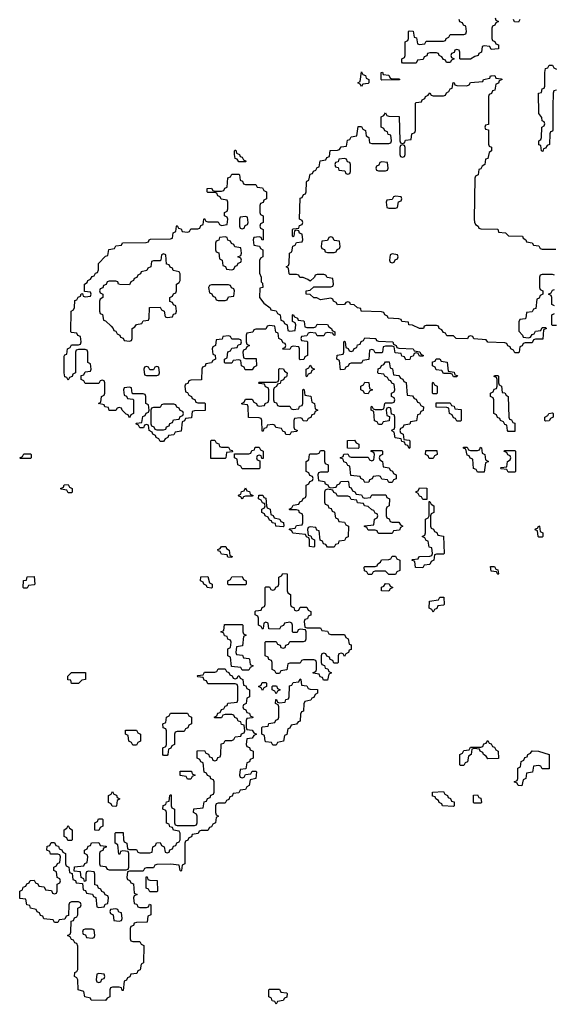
# Model space of a CAD drawing. Header units: inches. Extents: x 2777885 to 2884230, y 684484 to 829189.
# Tile 180 of 239: x 2845486 to 2848621, y 801706 to 807480. Entities that reach past the tile are written whole.
import ezdxf

# ---------------------------------------------------------------- set-up
doc = ezdxf.new("R2010")
doc.units = ezdxf.units.IN
doc.header["$MEASUREMENT"] = 0
doc.layers.add('C8840', color=7, linetype='Continuous')

msp = doc.modelspace()

# ---------------------------------------------------------------- linework, layer by layer
at = {"layer": 'C8840', "color": 6}
for points in [[(2848274, 807490), (2848278, 807478), (2848294, 807470), (2848278, 807462), (2848272.7, 807447.3), (2848258, 807442), (2848254, 807430), (2848254, 807370), (2848258, 807358), (2848272.7, 807352.7), (2848278, 807338), (2848292.7, 807332.7), (2848294, 807310), (2848250, 807306), (2848242, 807322), (2848210, 807326), (2848198, 807322), (2848194, 807290), (2848178, 807282), (2848174, 807270), (2848155.3, 807264.7), (2848130, 807249.3), (2848070, 807248), (2848066, 807250), (2848066, 807290), (2848062, 807302), (2848050, 807306), (2848038, 807302), (2848032.7, 807287.3), (2848018, 807282), (2848014, 807270), (2848018, 807258), (2848034, 807250), (2848018, 807242), (2848010, 807228), (2847988, 807228), (2847982, 807242), (2847970, 807246), (2847962, 807262), (2847946, 807270), (2847942, 807282), (2847930, 807286), (2847890, 807286), (2847878, 807282), (2847872.7, 807267.3), (2847858, 807262), (2847852.7, 807247.3), (2847818, 807242), (2847810, 807226), (2847730, 807226), (2847726, 807230), (2847726, 807250), (2847742, 807258), (2847746, 807270), (2847746, 807350), (2847762, 807358), (2847766, 807370), (2847766, 807410), (2847770, 807414), (2847792.7, 807412.7), (2847798, 807378), (2847812.7, 807372.7), (2847818, 807338), (2847830, 807334), (2847862, 807338), (2847870, 807354), (2847970, 807354), (2847982, 807358), (2847986, 807370), (2848002, 807378), (2848010, 807394), (2848090, 807394), (2848102, 807398), (2848106, 807410), (2848102, 807442), (2848087.3, 807447.3), (2848082, 807462), (2848067.3, 807467.3), (2848062, 807482)], [(2848418, 807482), (2848410, 807466), (2848387.3, 807467.3), (2848382, 807482)], [(2848632.7, 807067.3), (2848618, 807062), (2848614, 807050), (2848612, 806970), (2848612.7, 806832.7), (2848610, 806826), (2848598, 806822), (2848594, 806810), (2848591.6, 806748.4), (2848578, 806742), (2848570, 806726), (2848558, 806722), (2848552.7, 806707.3), (2848546, 806710), (2848542, 806742), (2848530, 806746), (2848529.1, 806749.1), (2848529, 806770), (2848542, 806778), (2848546, 806790), (2848548, 806850), (2848562, 806858), (2848566, 806870), (2848562, 806882), (2848550, 806886), (2848547.3, 806907.3), (2848529.1, 806929.1), (2848528.7, 807050), (2848546, 807054), (2848550, 807074), (2848562, 807078), (2848566, 807090), (2848566, 807170), (2848570, 807194), (2848582, 807198), (2848590, 807214), (2848610, 807214), (2848618, 807198), (2848634, 807190)], [(2848622, 805982), (2848610, 805986), (2848550, 805986), (2848538, 805982), (2848534, 805970), (2848534, 805910), (2848538, 805898), (2848554, 805890), (2848554, 805870), (2848538, 805862), (2848532.7, 805847.3), (2848518, 805842), (2848512.7, 805787.3), (2848498, 805782), (2848490, 805766), (2848458, 805762), (2848454, 805730), (2848450, 805726), (2848418, 805722), (2848412.7, 805707.3), (2848412.7, 805652.7), (2848434, 805630), (2848438, 805618), (2848470, 805614), (2848482, 805618), (2848490, 805634), (2848502, 805638), (2848510, 805654), (2848542, 805658), (2848550, 805674), (2848570, 805674), (2848574, 805670), (2848558, 805662), (2848552.7, 805607.3), (2848510, 805606), (2848498, 805602), (2848490, 805586), (2848450, 805586), (2848438, 805582), (2848432, 805568), (2848418, 805562), (2848414, 805530), (2848410, 805526), (2848390, 805526), (2848382, 805542), (2848366, 805550), (2848362, 805562), (2848347.3, 805567.3), (2848342, 805582), (2848330, 805586), (2848230, 805588), (2848222, 805602), (2848148.9, 805608.9), (2848142, 805622), (2848130, 805626), (2848118, 805622), (2848111.1, 805608.9), (2848046, 805610), (2848030, 805626), (2847990, 805626), (2847982, 805642), (2847970, 805646), (2847962, 805662), (2847946, 805670), (2847942, 805682), (2847930, 805686), (2847870, 805686), (2847858, 805682), (2847854, 805670), (2847830, 805669), (2847789.1, 805689.1), (2847768, 805690), (2847766, 805706), (2847726, 805710), (2847722, 805722), (2847710, 805726), (2847646, 805730), (2847642, 805742), (2847626, 805750), (2847622, 805762), (2847607.3, 805767.3), (2847488, 805770), (2847486, 805786), (2847466, 805790), (2847447.3, 805807.3), (2847426, 805810), (2847422, 805822), (2847410, 805826), (2847398, 805822), (2847391.1, 805808.9), (2847350, 805808), (2847342, 805822), (2847326, 805830), (2847322, 805842), (2847310, 805846), (2847250, 805838), (2847228.9, 805848.9), (2847210, 805849.2), (2847190, 805868), (2847166, 805870), (2847166, 805890), (2847190, 805894), (2847210, 805914), (2847310, 805914), (2847322, 805918), (2847326, 805930), (2847322, 805962), (2847288.4, 805968.4), (2847282, 805982), (2847270, 805986), (2847230, 805986), (2847218, 805982), (2847214, 805970), (2847190, 805946), (2847176.4, 805956.4), (2847147.3, 805967.3), (2847128.4, 805968.4), (2847122, 805982), (2847110, 805986), (2847070, 805986), (2847066, 805990), (2847062, 806022), (2847048, 806030), (2847062, 806038), (2847066, 806050), (2847068.7, 806110), (2847082, 806118), (2847088.4, 806151.6), (2847102, 806158), (2847110, 806174), (2847142, 806178), (2847146, 806190), (2847142, 806222), (2847127.3, 806227.3), (2847122, 806242), (2847110, 806246), (2847098, 806242), (2847094, 806210), (2847090, 806206), (2847086, 806210), (2847086, 806250), (2847090, 806254), (2847122, 806258), (2847127.3, 806272.7), (2847142, 806278), (2847146, 806290), (2847142, 806302), (2847126, 806310), (2847130, 806434), (2847142, 806438), (2847150, 806454), (2847162, 806458), (2847166, 806470), (2847167.3, 806527.3), (2847170, 806534), (2847182, 806538), (2847190, 806574), (2847202, 806578), (2847208, 806592), (2847222, 806598), (2847230, 806614), (2847242, 806618), (2847247.3, 806652.7), (2847282, 806658), (2847287.3, 806672.7), (2847302, 806678), (2847307.3, 806712.7), (2847350, 806714), (2847362, 806718), (2847370, 806734), (2847402, 806738), (2847407.3, 806772.7), (2847422, 806778), (2847430, 806794), (2847462, 806798), (2847470, 806854), (2847490, 806854), (2847498, 806838), (2847514, 806830), (2847518, 806798), (2847534, 806790), (2847538, 806758), (2847550, 806754), (2847650, 806754), (2847662, 806758), (2847666, 806770), (2847662, 806802), (2847647.3, 806807.3), (2847642, 806822), (2847627.3, 806827.3), (2847622, 806842), (2847606, 806850), (2847606, 806910), (2847622, 806918), (2847630, 806934), (2847638, 806918), (2847650, 806914), (2847711.6, 806911.6), (2847714, 806770), (2847718, 806758), (2847730, 806754), (2847742, 806758), (2847747.3, 806772.7), (2847782, 806778), (2847786, 806810), (2847802, 806818), (2847806, 806830), (2847806, 806990), (2847810, 806994), (2847842, 806998), (2847846, 807010), (2847862, 807018), (2847866, 807030), (2847882, 807038), (2847890, 807051.3), (2847898, 807038), (2847910, 807034), (2847970, 807034), (2847982, 807038), (2847988, 807052), (2848002, 807058), (2848010, 807074), (2848022, 807078), (2848028.4, 807111.6), (2848034, 807110), (2848038, 807098), (2848050, 807094), (2848107.3, 807092.7), (2848122, 807098), (2848130, 807111.3), (2848202, 807118), (2848206, 807130), (2848242, 807138), (2848246, 807150), (2848251.6, 807151.6), (2848272, 807152), (2848278, 807138), (2848310, 807134), (2848314, 807130), (2848298, 807122), (2848292.7, 807107.3), (2848278, 807102), (2848272.7, 807067.3), (2848258, 807062), (2848252.7, 807047.3), (2848238, 807042), (2848234, 807030), (2848234, 806866), (2848218, 806862), (2848214, 806850), (2848218, 806838), (2848234, 806834), (2848234, 806750), (2848238, 806738), (2848251.6, 806731.6), (2848252, 806710), (2848238, 806702), (2848230, 806666), (2848218, 806662), (2848214, 806630), (2848198, 806622), (2848190, 806606), (2848178, 806602), (2848174, 806570), (2848158, 806562), (2848154, 806550), (2848151.3, 806310), (2848152, 806292), (2848158, 806278), (2848174, 806270), (2848178, 806258), (2848190, 806254), (2848290, 806251), (2848294, 806234), (2848334, 806230), (2848352.7, 806212.7), (2848434, 806210), (2848438, 806198), (2848454, 806190), (2848458, 806178), (2848490, 806172), (2848498, 806158), (2848530, 806154), (2848538, 806138), (2848550, 806134), (2848630, 806134)], [(2848622, 805802), (2848606, 805810), (2848606, 805850), (2848602, 805862), (2848586, 805870), (2848602, 805878), (2848610, 805894), (2848622, 805898)], [(2848632.7, 805687.3), (2848610, 805686), (2848606, 805690), (2848606, 805750), (2848622, 805758)]]:
    msp.add_lwpolyline(points, dxfattribs=at)
for points in [[(2847490, 807088), (2847482, 807102), (2847468, 807110), (2847482, 807118), (2847490, 807174), (2847498, 807158), (2847512.7, 807152.7), (2847518, 807138), (2847534, 807130), (2847534, 807110), (2847530, 807106), (2847498, 807102)], [(2847670, 807134), (2847710, 807134), (2847714, 807130), (2847710, 807128), (2847610, 807126), (2847606, 807130), (2847606, 807170), (2847612.7, 807172.7), (2847618, 807158), (2847650, 807154), (2847658, 807138)], [(2847730, 806746), (2847718, 806742), (2847714, 806730), (2847714, 806690), (2847718, 806678), (2847730, 806674), (2847742, 806678), (2847746, 806690), (2847746, 806730), (2847742, 806742)], [(2846770, 806646), (2846762, 806662), (2846750, 806666), (2846746, 806690), (2846746, 806710), (2846750, 806714), (2846754, 806714), (2846758, 806698), (2846774, 806690), (2846778, 806678), (2846790, 806674), (2846798, 806658), (2846814, 806650), (2846810, 806646)], [(2847390, 806666), (2847358, 806662), (2847352.7, 806647.3), (2847338, 806642), (2847334, 806630), (2847338, 806618), (2847352.7, 806612.7), (2847358, 806598), (2847392.7, 806592.7), (2847398, 806578), (2847410, 806574), (2847422, 806578), (2847426, 806590), (2847426, 806630), (2847422, 806642), (2847407.3, 806647.3), (2847402, 806662)], [(2847610, 806646), (2847598, 806642), (2847592.7, 806627.3), (2847578, 806622), (2847574, 806610), (2847578, 806598), (2847590, 806594), (2847630, 806594), (2847642, 806598), (2847646, 806610), (2847642, 806642)], [(2846810, 806514), (2846870, 806514), (2846878, 806498), (2846910, 806494), (2846918, 806478), (2846934, 806470), (2846934, 806430), (2846918, 806422), (2846912.7, 806407.3), (2846898, 806402), (2846894, 806390), (2846894, 806350), (2846898, 806338), (2846914, 806330), (2846914, 806290), (2846898, 806282), (2846894, 806270), (2846898, 806258), (2846914, 806250), (2846914, 806190), (2846907.3, 806187.3), (2846902, 806202), (2846890, 806206), (2846858, 806202), (2846854, 806190), (2846858, 806158), (2846892.7, 806152.7), (2846898, 806138), (2846911.3, 806130), (2846911, 806090), (2846898, 806082), (2846892.7, 806067.3), (2846891.3, 806030), (2846892.7, 805992.7), (2846902, 805970), (2846902, 805942), (2846910, 805934), (2846911, 805910), (2846894, 805906), (2846892, 805850), (2846918, 805818), (2846954, 805790), (2846958, 805778), (2846990, 805772), (2846998, 805758), (2847014, 805750), (2847018, 805718), (2847032.7, 805712.7), (2847038, 805698), (2847054, 805690), (2847058, 805658), (2847070, 805654), (2847102, 805658), (2847106, 805690), (2847102, 805702), (2847086, 805710), (2847086, 805750), (2847090, 805751.3), (2847098, 805738), (2847114, 805730), (2847118, 805718), (2847150, 805714), (2847154, 805710), (2847158, 805678), (2847170, 805674), (2847210, 805674), (2847222, 805678), (2847230, 805694), (2847290, 805692), (2847298, 805678), (2847314, 805670), (2847318, 805658), (2847334, 805650), (2847334, 805630), (2847327.3, 805627.3), (2847322, 805642), (2847290, 805646), (2847278, 805642), (2847270, 805626), (2847230, 805626), (2847222, 805642), (2847190, 805646), (2847178, 805642), (2847170, 805626), (2847138, 805622), (2847134, 805610), (2847138, 805598), (2847170, 805594), (2847174, 805590), (2847174, 805510), (2847158, 805502), (2847152.7, 805487.3), (2847130, 805486), (2847126, 805490), (2847126, 805550), (2847122, 805562), (2847090, 805566), (2847078, 805562), (2847070, 805546), (2847028, 805548), (2847030, 805554), (2847042, 805558), (2847046, 805570), (2847042, 805582), (2847030, 805586), (2847022, 805602), (2847006, 805610), (2847002, 805642), (2846987.3, 805647.3), (2846982, 805682), (2846950, 805686), (2846938, 805682), (2846930, 805666), (2846870, 805666), (2846858, 805662), (2846852.7, 805647.3), (2846818, 805642), (2846814, 805630), (2846814, 805590), (2846818, 805578), (2846834, 805570), (2846818, 805562), (2846812.7, 805547.3), (2846798, 805542), (2846794, 805530), (2846798, 805498), (2846810, 805494), (2846872.7, 805492.7), (2846874, 805450), (2846858, 805442), (2846850, 805426), (2846807.3, 805427.3), (2846802, 805442), (2846786, 805450), (2846782, 805482), (2846770, 805486), (2846738, 805482), (2846730, 805466), (2846690, 805466), (2846686, 805470), (2846686, 805490), (2846702, 805498), (2846707.3, 805532.7), (2846722, 805538), (2846730, 805554), (2846762, 805558), (2846767.3, 805572.7), (2846782, 805578), (2846786, 805590), (2846782, 805602), (2846770, 805606), (2846730, 805606), (2846722, 805622), (2846710, 805626), (2846678, 805622), (2846672.7, 805607.3), (2846638, 805602), (2846634, 805570), (2846618, 805562), (2846614, 805550), (2846618, 805518), (2846632.7, 805512.7), (2846634, 805490), (2846618, 805482), (2846611.6, 805468.4), (2846578, 805462), (2846572.7, 805447.3), (2846558, 805442), (2846554, 805430), (2846552.7, 805367.3), (2846490, 805366), (2846478, 805362), (2846472.7, 805347.3), (2846458, 805342), (2846454, 805330), (2846458, 805298), (2846470, 805294), (2846478, 805278), (2846494, 805270), (2846498, 805258), (2846512, 805252), (2846518, 805238), (2846530, 805234), (2846570, 805234), (2846574, 805230), (2846572.7, 805187.3), (2846510, 805186), (2846498, 805182), (2846494, 805146), (2846458, 805142), (2846452.7, 805127.3), (2846438, 805122), (2846432.7, 805067.3), (2846398, 805062), (2846390, 805046), (2846358, 805042), (2846354, 805030), (2846338, 805022), (2846330, 805006), (2846310, 805006), (2846302, 805022), (2846286, 805030), (2846282, 805042), (2846266, 805050), (2846262, 805062), (2846246, 805070), (2846242, 805102), (2846230, 805106), (2846218, 805102), (2846212.7, 805087.3), (2846190, 805086), (2846182, 805102), (2846166, 805110), (2846170, 805114), (2846202, 805118), (2846207.3, 805152.7), (2846222, 805158), (2846227.3, 805172.7), (2846242, 805178), (2846246, 805190), (2846242, 805222), (2846226, 805230), (2846226, 805270), (2846222, 805282), (2846210, 805286), (2846150, 805286), (2846146, 805290), (2846142, 805322), (2846130, 805326), (2846098, 805322), (2846094, 805310), (2846098, 805278), (2846112.7, 805272.7), (2846118, 805258), (2846150, 805254), (2846154, 805250), (2846154, 805170), (2846138, 805162), (2846130, 805146), (2846122, 805162), (2846110, 805166), (2846086, 805190), (2846082, 805202), (2846070, 805206), (2846058, 805202), (2846050, 805188), (2846010, 805188.7), (2846006, 805206), (2845986, 805210), (2845982, 805222), (2845948, 805230), (2845962, 805238), (2845966, 805270), (2845982, 805278), (2845986, 805290), (2845986, 805350), (2845982, 805362), (2845970, 805366), (2845958, 805362), (2845950, 805346), (2845870, 805346), (2845862, 805362), (2845846, 805370), (2845847.3, 805392.7), (2845862, 805398), (2845870, 805414), (2845902, 805418), (2845906, 805430), (2845902, 805462), (2845886, 805470), (2845886, 805530), (2845882, 805542), (2845870, 805546), (2845830, 805546), (2845818, 805542), (2845814, 805530), (2845814, 805410), (2845798, 805402), (2845792.7, 805387.3), (2845778, 805382), (2845770, 805366), (2845762, 805382), (2845750, 805386), (2845746, 805410), (2845747.3, 805507.3), (2845750, 805514), (2845762, 805518), (2845766, 805550), (2845782, 805558), (2845790, 805574), (2845830, 805574), (2845842, 805578), (2845846, 805590), (2845842, 805622), (2845827.3, 805627.3), (2845822, 805642), (2845790, 805646), (2845786, 805650), (2845788, 805770), (2845802, 805778), (2845807.3, 805792.7), (2845810, 805834), (2845822, 805838), (2845828, 805852), (2845842, 805858), (2845847.3, 805872.7), (2845854, 805874), (2845858, 805858), (2845870, 805854), (2845902, 805858), (2845906, 805870), (2845902, 805882), (2845866, 805886), (2845866, 805930), (2845882, 805938), (2845886, 805950), (2845902, 805958), (2845910, 805974), (2845922, 805978), (2845930, 805994), (2845942, 805998), (2845947.3, 806012.7), (2845948.7, 806050), (2845990, 806094), (2846002, 806098), (2846008.4, 806131.6), (2846042, 806138), (2846050, 806154), (2846082, 806158), (2846088.9, 806171.1), (2846227.3, 806172.7), (2846242, 806178), (2846246, 806190), (2846252.7, 806192.7), (2846370, 806194), (2846382, 806198), (2846386, 806230), (2846402, 806238), (2846406, 806270), (2846410, 806274), (2846418, 806258), (2846432.7, 806252.7), (2846438, 806238), (2846470, 806234), (2846482, 806238), (2846490, 806254), (2846530, 806254), (2846542, 806258), (2846547.3, 806272.7), (2846562, 806278), (2846566, 806310), (2846570, 806314), (2846578, 806298), (2846590, 806294), (2846650, 806294), (2846658, 806278), (2846670, 806274), (2846702, 806278), (2846706, 806310), (2846702, 806322), (2846686, 806330), (2846686, 806350), (2846702, 806358), (2846706, 806370), (2846706, 806410), (2846702, 806422), (2846667.3, 806427.3), (2846662, 806442), (2846647.3, 806447.3), (2846642, 806462), (2846630, 806466), (2846590, 806466), (2846586, 806470), (2846586, 806490), (2846611.6, 806491.6), (2846618, 806478), (2846630, 806474), (2846670, 806474), (2846682, 806478), (2846688, 806492), (2846702, 806498), (2846707.3, 806552.7), (2846722, 806558), (2846730, 806574), (2846770, 806574), (2846774, 806570), (2846778, 806538), (2846792.7, 806532.7), (2846798, 806518)], [(2847690, 806446), (2847678, 806442), (2847670, 806426), (2847638, 806422), (2847634, 806410), (2847638, 806378), (2847650, 806374), (2847690, 806374), (2847702, 806378), (2847707.3, 806412.7), (2847722, 806418), (2847726, 806430), (2847722, 806442)], [(2846810, 806326), (2846778, 806322), (2846774, 806310), (2846774, 806270), (2846778, 806258), (2846790, 806254), (2846802, 806258), (2846807.3, 806272.7), (2846822, 806278), (2846826, 806290), (2846822, 806322)], [(2846690, 806206), (2846658, 806202), (2846652.7, 806187.3), (2846638, 806182), (2846634, 806170), (2846634, 806130), (2846638, 806118), (2846652.7, 806112.7), (2846658, 806078), (2846674, 806070), (2846678, 806038), (2846692, 806032), (2846698, 806018), (2846730, 806014), (2846742, 806018), (2846750, 806034), (2846762, 806038), (2846767.3, 806052.7), (2846782, 806058), (2846786, 806070), (2846782, 806082), (2846766, 806090), (2846782, 806098), (2846786, 806110), (2846782, 806142), (2846747.3, 806147.3), (2846742, 806162), (2846727.3, 806167.3), (2846722, 806182), (2846707.3, 806187.3), (2846702, 806202)], [(2847310, 806206), (2847298, 806202), (2847290, 806186), (2847258, 806182), (2847254, 806150), (2847258, 806138), (2847272.7, 806132.7), (2847278, 806118), (2847290, 806114), (2847330, 806114), (2847342, 806118), (2847347.3, 806132.7), (2847362, 806138), (2847366, 806150), (2847362, 806182), (2847330, 806186), (2847322, 806202)], [(2846330, 806106), (2846318, 806102), (2846314, 806070), (2846310, 806066), (2846270, 806066), (2846258, 806062), (2846254, 806030), (2846238, 806022), (2846231.6, 806008.4), (2846198, 806002), (2846194, 805990), (2846178, 805982), (2846172.7, 805967.3), (2846158, 805962), (2846154, 805950), (2846138, 805942), (2846130, 805926), (2846072.7, 805927.3), (2846066, 805930), (2846062, 805942), (2846050, 805946), (2846010, 805946), (2845998, 805942), (2845992.7, 805927.3), (2845978, 805922), (2845972.7, 805907.3), (2845958, 805902), (2845954, 805890), (2845958, 805878), (2845974, 805870), (2845974, 805850), (2845958, 805842), (2845954, 805830), (2845954, 805770), (2845958, 805758), (2845971.6, 805751.6), (2845978, 805718), (2845990, 805714), (2846022, 805682), (2846034, 805670), (2846038, 805658), (2846050, 805654), (2846058, 805638), (2846074, 805630), (2846078, 805618), (2846092.7, 805612.7), (2846098, 805598), (2846130, 805594), (2846142, 805598), (2846146, 805610), (2846146, 805670), (2846162, 805678), (2846170, 805692), (2846202, 805698), (2846210, 805714), (2846242, 805718), (2846246, 805730), (2846247.3, 805792.7), (2846310, 805794), (2846318, 805778), (2846334, 805770), (2846338, 805738), (2846350, 805734), (2846382, 805738), (2846387.3, 805752.7), (2846402, 805758), (2846406, 805770), (2846402, 805802), (2846387.3, 805807.3), (2846382, 805822), (2846367.3, 805827.3), (2846366, 805850), (2846382, 805858), (2846387.3, 805872.7), (2846402, 805878), (2846406, 805890), (2846406, 805930), (2846422, 805938), (2846426, 805950), (2846426, 805990), (2846422, 806002), (2846386, 806010), (2846382, 806022), (2846368, 806028), (2846362, 806042), (2846347.3, 806047.3), (2846342, 806102)], [(2847670, 806106), (2847658, 806102), (2847654, 806070), (2847658, 806058), (2847670, 806054), (2847682, 806058), (2847687.3, 806072.7), (2847702, 806078), (2847706, 806090), (2847702, 806102)], [(2846710, 805926), (2846610, 805926), (2846598, 805922), (2846594, 805910), (2846598, 805878), (2846612.7, 805872.7), (2846618, 805858), (2846632.7, 805852.7), (2846638, 805838), (2846650, 805834), (2846690, 805834), (2846702, 805838), (2846710, 805854), (2846742, 805858), (2846746, 805890), (2846742, 805902), (2846727.3, 805907.3), (2846722, 805922)], [(2847830, 805506), (2847822, 805522), (2847810, 805526), (2847798, 805522), (2847792.7, 805507.3), (2847778, 805502), (2847772.7, 805487.3), (2847750, 805486), (2847742, 805502), (2847727.3, 805507.3), (2847722, 805522), (2847687.3, 805527.3), (2847682, 805562), (2847670, 805566), (2847630, 805566), (2847618, 805562), (2847614, 805530), (2847610, 805526), (2847570, 805526), (2847562, 805542), (2847550, 805546), (2847538, 805542), (2847532.7, 805487.3), (2847498, 805482), (2847490, 805466), (2847430, 805466), (2847418, 805462), (2847412.7, 805447.3), (2847398, 805442), (2847390, 805428), (2847367.3, 805427.3), (2847362, 805482), (2847346, 805490), (2847347.3, 805512.7), (2847382, 805518), (2847386, 805530), (2847386, 805590), (2847390, 805594), (2847394, 805590), (2847398, 805558), (2847412.7, 805552.7), (2847418, 805538), (2847430, 805534), (2847442, 805538), (2847447.3, 805552.7), (2847462, 805558), (2847467.3, 805572.7), (2847482, 805578), (2847487.3, 805592.7), (2847502, 805598), (2847510, 805614), (2847568.9, 805611.1), (2847574, 805610), (2847578, 805598), (2847590, 805594), (2847674, 805590), (2847678, 805578), (2847694, 805570), (2847698, 805558), (2847710, 805554), (2847794, 805550), (2847798, 805538), (2847831.6, 805531.6), (2847838, 805518), (2847854, 805510), (2847850, 805506)], [(2847770, 804966), (2847762, 804982), (2847747.3, 804987.3), (2847742, 805002), (2847727.3, 805007.3), (2847722, 805022), (2847687.3, 805027.3), (2847682, 805062), (2847668.4, 805068.4), (2847670, 805074), (2847682, 805078), (2847686, 805090), (2847686, 805150), (2847682, 805162), (2847666, 805166), (2847662, 805202), (2847650, 805206), (2847638, 805202), (2847634, 805190), (2847638, 805158), (2847654, 805154), (2847652.7, 805127.3), (2847618, 805122), (2847610, 805106), (2847590, 805106), (2847582, 805122), (2847567.3, 805127.3), (2847562, 805182), (2847546, 805190), (2847546, 805210), (2847550, 805214), (2847558, 805198), (2847570, 805194), (2847610, 805194), (2847622, 805198), (2847626, 805230), (2847630, 805234), (2847670, 805234), (2847682, 805238), (2847686, 805250), (2847682, 805262), (2847666, 805270), (2847666, 805290), (2847682, 805298), (2847686, 805310), (2847682, 805342), (2847668, 805348), (2847662, 805362), (2847650, 805366), (2847642, 805382), (2847626, 805390), (2847622, 805402), (2847590, 805406), (2847586, 805410), (2847587.3, 805432.7), (2847602, 805438), (2847607.3, 805452.7), (2847622, 805458), (2847630, 805474), (2847652.7, 805472.7), (2847658, 805438), (2847671.6, 805431.6), (2847678, 805398), (2847710, 805394), (2847718, 805378), (2847732.7, 805372.7), (2847738, 805358), (2847751.6, 805351.6), (2847758, 805278), (2847790, 805274), (2847798, 805258), (2847810, 805254), (2847818, 805238), (2847830, 805234), (2847838, 805218), (2847854, 805210), (2847852.7, 805187.3), (2847838, 805182), (2847832.7, 805167.3), (2847818, 805162), (2847812.7, 805127.3), (2847778, 805122), (2847772.7, 805107.3), (2847738, 805102), (2847732, 805088), (2847718, 805082), (2847714, 805070), (2847718, 805058), (2847734, 805050), (2847738, 805018), (2847770, 805014), (2847774, 805010), (2847774, 804970)], [(2848030, 805386), (2848022, 805402), (2848010, 805406), (2847970, 805406), (2847962, 805422), (2847927.3, 805427.3), (2847922, 805442), (2847906, 805450), (2847907.3, 805472.7), (2847922, 805478), (2847928.4, 805491.6), (2847950, 805492), (2847958, 805478), (2847991.6, 805471.6), (2847998, 805418), (2848032.7, 805412.7), (2848038, 805398), (2848052.7, 805392.7), (2848050, 805386)], [(2846290, 805446), (2846278, 805442), (2846270, 805426), (2846250, 805426), (2846242, 805442), (2846230, 805446), (2846218, 805442), (2846214, 805430), (2846218, 805398), (2846230, 805394), (2846290, 805394), (2846302, 805398), (2846306, 805410), (2846302, 805442)], [(2847010, 805214), (2847070, 805214), (2847078, 805198), (2847090, 805194), (2847122, 805198), (2847127.3, 805212.7), (2847142, 805218), (2847146, 805230), (2847146, 805310), (2847150, 805314), (2847154, 805310), (2847158, 805278), (2847192.7, 805272.7), (2847198, 805238), (2847214, 805230), (2847218, 805198), (2847234, 805190), (2847218, 805182), (2847212.7, 805167.3), (2847198, 805162), (2847192.7, 805147.3), (2847178, 805142), (2847170, 805126), (2847147.3, 805127.3), (2847142, 805142), (2847130, 805146), (2847098, 805142), (2847094, 805130), (2847094, 805090), (2847098, 805078), (2847114, 805070), (2847110, 805066), (2847078, 805062), (2847070, 805046), (2847047.3, 805047.3), (2847042, 805062), (2847028, 805068), (2847022, 805082), (2846988.4, 805088.4), (2846982, 805102), (2846970, 805106), (2846938, 805102), (2846932.7, 805087.3), (2846918, 805082), (2846912.7, 805067.3), (2846907.3, 805067.3), (2846906, 805130), (2846902, 805142), (2846890, 805146), (2846827.3, 805147.3), (2846826, 805210), (2846822, 805222), (2846790, 805226), (2846786, 805230), (2846802, 805238), (2846810, 805254), (2846850, 805254), (2846858, 805238), (2846874, 805230), (2846878, 805218), (2846890, 805214), (2846922, 805218), (2846926, 805230), (2846942, 805238), (2846946, 805250), (2846946, 805310), (2846942, 805322), (2846927.3, 805327.3), (2846922, 805342), (2846890, 805346), (2846886, 805350), (2846890, 805354), (2846990, 805354), (2847002, 805358), (2847006, 805370), (2847006, 805430), (2847010, 805434), (2847032.7, 805432.7), (2847038, 805418), (2847054, 805410), (2847052.7, 805392.7), (2847050, 805386), (2847038, 805382), (2847032.7, 805367.3), (2847018, 805362), (2847012.7, 805347.3), (2846998, 805342), (2846992, 805328), (2846978, 805322), (2846974, 805310), (2846974, 805250), (2846978, 805238), (2846992.7, 805232.7), (2846998, 805218)], [(2847170, 805386), (2847166, 805390), (2847166, 805430), (2847182, 805438), (2847190, 805454), (2847198, 805438), (2847214, 805430), (2847198, 805422), (2847192.7, 805407.3), (2847178, 805402)], [(2848350, 805066), (2848346, 805070), (2848342, 805102), (2848330, 805106), (2848322, 805122), (2848306, 805130), (2848302, 805142), (2848287.3, 805147.3), (2848282, 805162), (2848266, 805170), (2848266, 805250), (2848262, 805262), (2848246, 805270), (2848246, 805290), (2848262, 805298), (2848267.3, 805312.7), (2848282, 805318), (2848286, 805330), (2848286, 805370), (2848282, 805382), (2848267.3, 805387.3), (2848270, 805394), (2848290, 805394), (2848294, 805390), (2848294, 805350), (2848298, 805338), (2848311.1, 805331.1), (2848314, 805294), (2848330, 805292), (2848338, 805278), (2848350.8, 805270), (2848354, 805150), (2848358, 805138), (2848370, 805134), (2848378, 805118), (2848390, 805114), (2848390, 805066)], [(2847530, 805286), (2847507.3, 805287.3), (2847502, 805302), (2847486, 805310), (2847486, 805330), (2847502, 805338), (2847510, 805354), (2847532.7, 805352.7), (2847538, 805318), (2847554, 805310), (2847538, 805302)], [(2847910, 805286), (2847906, 805290), (2847906, 805350), (2847910, 805354), (2847918, 805338), (2847934, 805330), (2847934, 805290), (2847930, 805286)], [(2846390, 805226), (2846330, 805226), (2846318, 805222), (2846310, 805206), (2846270, 805206), (2846258, 805202), (2846254, 805190), (2846254, 805110), (2846258, 805098), (2846272.7, 805092.7), (2846278, 805078), (2846290, 805074), (2846330, 805074), (2846342, 805078), (2846347.3, 805092.7), (2846362, 805098), (2846367.3, 805112.7), (2846382, 805118), (2846387.3, 805132.7), (2846422, 805138), (2846427.3, 805152.7), (2846442, 805158), (2846446, 805170), (2846442, 805182), (2846427.3, 805187.3), (2846422, 805202), (2846407.3, 805207.3), (2846402, 805222)], [(2848050, 805126), (2848042, 805142), (2848030, 805146), (2848022, 805162), (2848006, 805170), (2848002, 805202), (2847990, 805206), (2847927.3, 805207.3), (2847927.3, 805232.7), (2848010, 805234), (2848018, 805218), (2848032.7, 805212.7), (2848038, 805198), (2848074, 805194), (2848074, 805130), (2848070, 805126)], [(2848570, 805126), (2848566, 805130), (2848566, 805150), (2848582, 805158), (2848588.4, 805171.6), (2848610, 805174), (2848614, 805170), (2848614, 805150), (2848598, 805142), (2848590, 805128)], [(2846670, 804974), (2846710, 804974), (2846718, 804958), (2846732.7, 804952.7), (2846734, 804946), (2846698, 804942), (2846694, 804910), (2846690, 804906), (2846607.3, 804907.3), (2846606, 805010), (2846610, 805014), (2846630, 805014), (2846638, 804998), (2846652.7, 804992.7), (2846658, 804978)], [(2847470, 804966), (2847407.3, 804967.3), (2847407.3, 805012.7), (2847450, 805014), (2847458, 804998), (2847474, 804990), (2847474, 804970)], [(2846906, 804906), (2846902, 804922), (2846890, 804926), (2846878, 804922), (2846874, 804910), (2846878, 804898), (2846894, 804894), (2846894, 804850), (2846890, 804846), (2846790, 804846), (2846782, 804862), (2846766, 804870), (2846762, 804902), (2846746, 804910), (2846746, 804934), (2846830, 804934), (2846842, 804938), (2846847.3, 804952.7), (2846862, 804958), (2846867.3, 804972.7), (2846890, 804974), (2846898, 804958), (2846914, 804950), (2846912.7, 804907.3)], [(2847310, 804734), (2847342, 804738), (2847347.3, 804752.7), (2847362, 804758), (2847368.4, 804771.6), (2847410, 804774), (2847414, 804770), (2847418, 804738), (2847430, 804734), (2847438, 804718), (2847452, 804712), (2847458, 804698), (2847490, 804694), (2847498, 804678), (2847510, 804674), (2847542, 804678), (2847550, 804694), (2847632.7, 804692.7), (2847638, 804678), (2847654, 804670), (2847651.6, 804628.4), (2847638, 804622), (2847634, 804610), (2847634, 804570), (2847638, 804558), (2847652.7, 804552.7), (2847658, 804538), (2847670, 804534), (2847710, 804534), (2847718, 804518), (2847732, 804510), (2847718, 804502), (2847712.7, 804487.3), (2847678, 804482), (2847670, 804466), (2847592.7, 804467.3), (2847586, 804470), (2847582, 804482), (2847570, 804486), (2847530, 804486), (2847522, 804502), (2847507.3, 804507.3), (2847507.3, 804512.7), (2847562, 804518), (2847566, 804550), (2847582, 804558), (2847586, 804570), (2847582, 804582), (2847570, 804586), (2847562, 804602), (2847550, 804606), (2847530, 804626), (2847508.4, 804628.4), (2847502, 804642), (2847467.3, 804647.3), (2847462, 804662), (2847430, 804666), (2847422, 804682), (2847410, 804686), (2847350, 804686), (2847342, 804702), (2847327.3, 804707.3), (2847322, 804722), (2847290, 804726), (2847278, 804722), (2847274, 804710), (2847274, 804650), (2847278, 804638), (2847292.7, 804632.7), (2847298, 804618), (2847312.7, 804612.7), (2847318, 804598), (2847332.7, 804592.7), (2847338, 804558), (2847352, 804552), (2847358, 804538), (2847390, 804534), (2847398, 804518), (2847414, 804510), (2847412.7, 804447.3), (2847398, 804442), (2847390, 804426), (2847358, 804422), (2847352.7, 804407.3), (2847338, 804402), (2847330, 804386), (2847290, 804386), (2847282, 804402), (2847267.3, 804407.3), (2847262, 804422), (2847247.3, 804427.3), (2847242, 804482), (2847227.3, 804487.3), (2847222, 804502), (2847190, 804506), (2847178, 804502), (2847174, 804490), (2847178, 804458), (2847192.7, 804452.7), (2847198, 804438), (2847214, 804430), (2847214, 804390), (2847210, 804386), (2847186, 804390), (2847186, 804430), (2847182, 804442), (2847167.3, 804447.3), (2847162, 804462), (2847088.4, 804468.4), (2847082, 804482), (2847066, 804490), (2847070, 804494), (2847102, 804498), (2847110, 804514), (2847142, 804518), (2847146, 804530), (2847146, 804570), (2847142, 804582), (2847127.3, 804587.3), (2847122, 804602), (2847110, 804606), (2847070, 804606), (2847066, 804610), (2847082, 804618), (2847090, 804634), (2847122, 804638), (2847128, 804652), (2847142, 804658), (2847147.3, 804672.7), (2847162, 804678), (2847166, 804690), (2847166, 804750), (2847182, 804758), (2847187.3, 804772.7), (2847202, 804778), (2847206, 804790), (2847202, 804802), (2847187.3, 804807.3), (2847182, 804822), (2847166, 804830), (2847166, 804890), (2847182, 804898), (2847186, 804930), (2847190, 804934), (2847230, 804934), (2847242, 804938), (2847250, 804954), (2847270, 804954), (2847274, 804950), (2847274, 804890), (2847278, 804878), (2847294, 804870), (2847294, 804830), (2847290, 804826), (2847250, 804826), (2847238, 804822), (2847234, 804810), (2847238, 804778), (2847272.7, 804772.7), (2847278, 804758), (2847292.7, 804752.7), (2847298, 804738)], [(2847650, 804766), (2847642, 804782), (2847610, 804786), (2847602, 804802), (2847590, 804806), (2847558, 804802), (2847552.7, 804787.3), (2847538, 804782), (2847532.7, 804767.3), (2847510, 804766), (2847502, 804782), (2847486, 804790), (2847482, 804802), (2847427.3, 804807.3), (2847422, 804862), (2847410, 804866), (2847402, 804882), (2847387.3, 804887.3), (2847382, 804902), (2847366, 804910), (2847382, 804918), (2847387.3, 804932.7), (2847410, 804934), (2847418, 804918), (2847430, 804914), (2847530, 804914), (2847538, 804898), (2847550, 804894), (2847562, 804898), (2847566, 804930), (2847562, 804942), (2847547.3, 804947.3), (2847547.3, 804952.7), (2847610, 804954), (2847614, 804950), (2847614, 804930), (2847598, 804922), (2847594, 804910), (2847598, 804898), (2847614, 804890), (2847618, 804858), (2847652.7, 804852.7), (2847658, 804838), (2847672.7, 804832.7), (2847678, 804818), (2847694, 804810), (2847692.7, 804787.3), (2847678, 804782), (2847670, 804766)], [(2848130, 804954), (2848170, 804954), (2848182, 804958), (2848187.3, 804972.7), (2848194, 804970), (2848198, 804938), (2848214, 804930), (2848218, 804898), (2848234, 804890), (2848218, 804882), (2848210, 804826), (2848170, 804826), (2848162, 804842), (2848147.3, 804847.3), (2848142, 804902), (2848128, 804908), (2848122, 804922), (2848110, 804926), (2848102, 804962), (2848087.3, 804967.3), (2848087.3, 804972.7), (2848110, 804974), (2848118, 804958)], [(2848350, 804826), (2848342, 804842), (2848310, 804846), (2848306, 804850), (2848310, 804854), (2848342, 804858), (2848346, 804890), (2848362, 804898), (2848366, 804910), (2848362, 804922), (2848347.3, 804927.3), (2848342, 804942), (2848327.3, 804947.3), (2848330, 804954), (2848390, 804954), (2848394, 804950), (2848394, 804830), (2848390, 804826)], [(2845490, 804906), (2845486, 804910), (2845502, 804918), (2845510, 804934), (2845550, 804934), (2845554, 804930), (2845554, 804910), (2845550, 804906)], [(2847910, 804906), (2847887.3, 804907.3), (2847882, 804922), (2847866, 804930), (2847867.3, 804952.7), (2847932.7, 804952.7), (2847934, 804930), (2847918, 804922)], [(2845770, 804706), (2845762, 804722), (2845730, 804726), (2845726, 804730), (2845742, 804738), (2845747.3, 804752.7), (2845770, 804754), (2845778, 804738), (2845794, 804730), (2845794, 804710), (2845790, 804706)], [(2846790, 804668), (2846782, 804682), (2846770, 804686), (2846768.4, 804691.6), (2846782, 804698), (2846787.3, 804712.7), (2846802, 804718), (2846810, 804734), (2846818, 804718), (2846832.7, 804712.7), (2846838, 804698), (2846854, 804690), (2846850, 804686), (2846810, 804686), (2846798, 804682)], [(2847850, 804666), (2847842, 804682), (2847830, 804686), (2847822, 804702), (2847808.4, 804708.4), (2847810, 804714), (2847822, 804718), (2847830, 804734), (2847872.7, 804732.7), (2847874, 804666), (2847870, 804666)], [(2847030, 804506), (2846988, 804510), (2846986, 804526), (2846966, 804530), (2846962, 804542), (2846950, 804546), (2846942, 804562), (2846926, 804570), (2846922, 804582), (2846906, 804590), (2846906, 804610), (2846922, 804618), (2846926, 804630), (2846922, 804642), (2846910, 804646), (2846902, 804662), (2846886, 804670), (2846888, 804692), (2846911.6, 804691.6), (2846918, 804678), (2846930, 804674), (2846934, 804630), (2846938, 804618), (2846954, 804610), (2846958, 804578), (2846972, 804572), (2846978, 804558), (2847011.6, 804551.6), (2847018, 804538), (2847032, 804532), (2847034, 804510)], [(2847850, 804266), (2847807.3, 804267.3), (2847802, 804302), (2847786, 804310), (2847790, 804314), (2847822, 804318), (2847826, 804330), (2847832.7, 804332.7), (2847890, 804334), (2847902, 804338), (2847906, 804350), (2847902, 804382), (2847887.3, 804387.3), (2847882, 804422), (2847870, 804426), (2847862, 804442), (2847846, 804450), (2847862, 804458), (2847866, 804470), (2847866, 804550), (2847882, 804558), (2847886, 804570), (2847886, 804654), (2847890, 804654), (2847898, 804638), (2847914, 804630), (2847914, 804590), (2847898, 804582), (2847894, 804570), (2847894, 804510), (2847898, 804498), (2847912.7, 804492.7), (2847918, 804478), (2847932.7, 804472.7), (2847938, 804458), (2847971.6, 804451.6), (2847974, 804350), (2847970, 804346), (2847930, 804346), (2847918, 804342), (2847914, 804310), (2847898, 804302), (2847890, 804286), (2847858, 804282)], [(2848530, 804446), (2848526, 804450), (2848522, 804482), (2848508.4, 804488.4), (2848510, 804494), (2848522, 804498), (2848530, 804512), (2848534, 804510), (2848538, 804478), (2848554, 804470), (2848554, 804450), (2848550, 804446)], [(2846730, 804326), (2846707.3, 804327.3), (2846702, 804342), (2846670, 804346), (2846662, 804362), (2846650, 804366), (2846647.3, 804372.7), (2846662, 804378), (2846668.4, 804391.6), (2846694, 804390), (2846698, 804378), (2846714, 804370), (2846718, 804338), (2846732, 804332)], [(2847650, 804226), (2847630, 804246), (2847570, 804246), (2847558, 804242), (2847550, 804226), (2847530, 804226), (2847522, 804242), (2847507.3, 804247.3), (2847506, 804270), (2847510, 804274), (2847570, 804274), (2847582, 804278), (2847586, 804290), (2847602, 804298), (2847608.4, 804311.6), (2847650, 804314), (2847662, 804318), (2847670, 804334), (2847690, 804334), (2847698, 804318), (2847714, 804310), (2847714, 804250), (2847698, 804242), (2847690, 804226)], [(2848290, 804226), (2848282, 804242), (2848250, 804246), (2848247.3, 804272.7), (2848270, 804274), (2848278, 804258), (2848290, 804254), (2848294, 804230)], [(2845510, 804146), (2845506, 804150), (2845509.1, 804190.9), (2845526, 804194), (2845530, 804212), (2845570, 804214), (2845574, 804170), (2845570, 804166), (2845538, 804162), (2845530, 804146)], [(2846610, 804146), (2846586, 804150), (2846582, 804162), (2846566, 804170), (2846562, 804182), (2846546, 804190), (2846547.3, 804212.7), (2846590, 804214), (2846598, 804178), (2846614, 804170), (2846614, 804150)], [(2846710, 804166), (2846706, 804170), (2846706, 804190), (2846722, 804198), (2846730, 804212), (2846790, 804214), (2846798, 804198), (2846814, 804190), (2846814, 804170), (2846810, 804166)], [(2847110, 804014), (2847122, 804018), (2847130, 804034), (2847170, 804034), (2847178, 804018), (2847194, 804010), (2847192.7, 803987.3), (2847178, 803982), (2847172.7, 803967.3), (2847158, 803962), (2847154, 803950), (2847158, 803918), (2847170, 803914), (2847250, 803914), (2847258, 803898), (2847290, 803894), (2847298, 803878), (2847310, 803874), (2847390, 803874), (2847398, 803858), (2847412, 803850), (2847418, 803818), (2847430, 803814), (2847430, 803786), (2847418, 803782), (2847414, 803770), (2847398, 803762), (2847390, 803746), (2847382, 803762), (2847370, 803766), (2847358, 803762), (2847354, 803750), (2847354, 803710), (2847350, 803706), (2847327.3, 803707.3), (2847322, 803722), (2847307.3, 803727.3), (2847302, 803742), (2847287.3, 803747.3), (2847282, 803762), (2847270, 803766), (2847258, 803762), (2847254, 803750), (2847254, 803710), (2847258, 803698), (2847272.7, 803692.7), (2847278, 803678), (2847292.7, 803672.7), (2847298, 803658), (2847314, 803650), (2847298, 803642), (2847290, 803606), (2847267.3, 803607.3), (2847262, 803622), (2847247.3, 803627.3), (2847242, 803642), (2847207.3, 803647.3), (2847207.3, 803652.7), (2847222, 803658), (2847226, 803670), (2847226, 803710), (2847222, 803722), (2847210, 803726), (2847150, 803726), (2847138, 803722), (2847130, 803706), (2847070, 803706), (2847058, 803702), (2847052.7, 803667.3), (2847018, 803662), (2847010, 803646), (2846990, 803646), (2846982, 803662), (2846966, 803670), (2846966, 803710), (2846962, 803722), (2846947.3, 803727.3), (2846942, 803742), (2846926, 803750), (2846926, 803830), (2846930, 803834), (2846990, 803834), (2846998, 803818), (2847012.7, 803812.7), (2847018, 803798), (2847030, 803794), (2847042, 803798), (2847047.3, 803812.7), (2847062, 803818), (2847070, 803834), (2847150, 803834), (2847162, 803838), (2847166, 803850), (2847166, 803890), (2847162, 803902), (2847130, 803906), (2847118, 803902), (2847112.7, 803887.3), (2847090, 803886), (2847086, 803890), (2847086, 803930), (2847082, 803942), (2847070, 803946), (2847038, 803942), (2847032.7, 803927.3), (2847018, 803922), (2847010, 803906), (2846947.3, 803907.3), (2846942, 803942), (2846930, 803946), (2846918, 803942), (2846914, 803910), (2846910, 803906), (2846902, 803922), (2846886, 803930), (2846886, 803970), (2846882, 803982), (2846866, 803990), (2846866, 804010), (2846870, 804014), (2846902, 804018), (2846907.3, 804032.7), (2846922, 804038), (2846926, 804050), (2846926, 804150), (2846930, 804154), (2846950, 804154), (2846958, 804138), (2846970, 804134), (2846982, 804138), (2846987.3, 804152.7), (2847002, 804158), (2847006, 804170), (2847006, 804210), (2847022, 804218), (2847028.4, 804231.6), (2847054, 804230), (2847054, 804130), (2847058, 804118), (2847074, 804110), (2847074, 804050), (2847078, 804038), (2847092.7, 804032.7), (2847098, 804018)], [(2847650, 804128), (2847608, 804130), (2847607.3, 804152.7), (2847622, 804158), (2847630, 804174), (2847652.7, 804172.7), (2847658, 804158), (2847674, 804150), (2847658, 804142)], [(2847910, 804006), (2847902, 804022), (2847886, 804030), (2847888, 804070), (2847942, 804078), (2847950, 804094), (2847972.7, 804092.7), (2847974, 804050), (2847970, 804046), (2847938, 804042), (2847932.7, 804027.3), (2847918, 804022)], [(2846790, 803666), (2846782, 803682), (2846727.3, 803687.3), (2846722, 803742), (2846706, 803750), (2846706, 803790), (2846722, 803798), (2846726, 803830), (2846722, 803842), (2846707.3, 803847.3), (2846702, 803862), (2846687.3, 803867.3), (2846682, 803882), (2846666, 803890), (2846682, 803898), (2846687.3, 803932.7), (2846790, 803934), (2846794, 803930), (2846794, 803890), (2846798, 803878), (2846814, 803870), (2846798, 803862), (2846792.7, 803807.3), (2846758, 803802), (2846754, 803770), (2846758, 803758), (2846792.7, 803752.7), (2846798, 803738), (2846830, 803734), (2846834, 803730), (2846838, 803698), (2846854, 803690), (2846838, 803682), (2846830, 803666)], [(2846750, 803614), (2846762, 803618), (2846767.3, 803632.7), (2846772.7, 803632.7), (2846778, 803618), (2846794, 803610), (2846798, 803578), (2846812.7, 803572.7), (2846818, 803558), (2846834, 803550), (2846834, 803510), (2846818, 803502), (2846814, 803470), (2846798, 803462), (2846794, 803450), (2846798, 803438), (2846812.7, 803432.7), (2846818, 803418), (2846832.7, 803412.7), (2846838, 803398), (2846854, 803390), (2846850, 803386), (2846818, 803382), (2846814, 803370), (2846814, 803330), (2846818, 803318), (2846850, 803314), (2846858, 803298), (2846874, 803290), (2846858, 803282), (2846850, 803266), (2846818, 803262), (2846814, 803230), (2846818, 803218), (2846832.7, 803212.7), (2846838, 803198), (2846854, 803190), (2846854, 803150), (2846838, 803142), (2846832.7, 803127.3), (2846818, 803122), (2846812.7, 803087.3), (2846778, 803082), (2846774, 803050), (2846778, 803038), (2846790, 803034), (2846802, 803038), (2846810, 803054), (2846842, 803058), (2846850, 803074), (2846870, 803074), (2846874, 803070), (2846871.3, 803030), (2846838, 803022), (2846832, 802990), (2846818, 802982), (2846810, 802966), (2846778, 802962), (2846770, 802946), (2846738, 802942), (2846732.7, 802927.3), (2846718, 802922), (2846712.7, 802907.3), (2846698, 802902), (2846690, 802886), (2846650, 802886), (2846638, 802882), (2846634, 802870), (2846634, 802830), (2846638, 802818), (2846652, 802810), (2846638, 802802), (2846634, 802770), (2846618, 802762), (2846610, 802746), (2846598, 802742), (2846590, 802726), (2846550, 802726), (2846538, 802722), (2846532.7, 802707.3), (2846498, 802702), (2846492.7, 802687.3), (2846478, 802682), (2846472, 802668), (2846458, 802662), (2846454, 802650), (2846454, 802530), (2846438, 802522), (2846434, 802490), (2846430, 802486), (2846426, 802490), (2846422, 802522), (2846370, 802528), (2846290, 802526), (2846278, 802522), (2846270, 802506), (2846230, 802506), (2846218, 802502), (2846210, 802486), (2846130, 802486), (2846118, 802482), (2846114, 802450), (2846118, 802438), (2846132.7, 802432.7), (2846138, 802418), (2846152.7, 802412.7), (2846158, 802358), (2846174, 802350), (2846158, 802342), (2846154, 802330), (2846158, 802298), (2846172.7, 802292.7), (2846178, 802278), (2846190, 802274), (2846230, 802274), (2846242, 802278), (2846247.3, 802292.7), (2846254, 802290), (2846254, 802230), (2846238, 802222), (2846232.7, 802187.3), (2846170, 802186), (2846158, 802182), (2846152.7, 802167.3), (2846138, 802162), (2846134, 802150), (2846134, 802090), (2846138, 802078), (2846150, 802074), (2846190, 802074), (2846198, 802058), (2846214, 802050), (2846212, 801950), (2846198, 801942), (2846191.6, 801908.4), (2846178, 801902), (2846172.7, 801887.3), (2846138, 801882), (2846132.7, 801867.3), (2846118, 801862), (2846112.7, 801847.3), (2846098, 801842), (2846092.7, 801787.3), (2846087.3, 801787.3), (2846082, 801802), (2846070, 801806), (2846030, 801806), (2846018, 801802), (2846014, 801790), (2846014, 801750), (2845998, 801742), (2845990, 801728), (2845906, 801730), (2845902, 801742), (2845868, 801750), (2845862, 801782), (2845828, 801790), (2845826, 801850), (2845822, 801862), (2845808, 801870), (2845808.4, 801891.6), (2845822, 801898), (2845826, 801910), (2845827.3, 802047.3), (2845822, 802062), (2845810, 802066), (2845802, 802082), (2845790, 802086), (2845782, 802102), (2845766, 802110), (2845782, 802118), (2845786, 802130), (2845787.3, 802192.7), (2845802, 802198), (2845807.3, 802212.7), (2845822, 802218), (2845826, 802230), (2845826, 802270), (2845842, 802278), (2845846, 802290), (2845842, 802302), (2845830, 802306), (2845790, 802306), (2845778, 802302), (2845774, 802290), (2845772.7, 802227.3), (2845758, 802222), (2845750, 802206), (2845718, 802202), (2845710, 802186), (2845690, 802186), (2845682, 802202), (2845627.3, 802207.3), (2845622, 802222), (2845607.3, 802227.3), (2845602, 802242), (2845588, 802248), (2845582, 802262), (2845548.9, 802268.9), (2845546, 802286), (2845528, 802290), (2845522, 802322), (2845487.3, 802327.3), (2845486, 802370), (2845502, 802378), (2845507.3, 802392.7), (2845522, 802398), (2845527.3, 802412.7), (2845542, 802418), (2845547.3, 802432.7), (2845570, 802434), (2845578, 802418), (2845592.7, 802412.7), (2845598, 802398), (2845630, 802394), (2845638, 802378), (2845672.7, 802372.7), (2845678, 802358), (2845690, 802354), (2845702, 802358), (2845706, 802370), (2845706, 802410), (2845722, 802418), (2845726, 802430), (2845722, 802442), (2845706, 802450), (2845702, 802482), (2845686, 802490), (2845686, 802510), (2845702, 802518), (2845707.3, 802532.7), (2845722, 802538), (2845726, 802570), (2845722, 802582), (2845710, 802586), (2845667.3, 802587.3), (2845662, 802602), (2845646, 802610), (2845647.3, 802632.7), (2845662, 802638), (2845670, 802654), (2845690, 802654), (2845698, 802638), (2845712.7, 802632.7), (2845718, 802618), (2845732.7, 802612.7), (2845738, 802598), (2845754, 802590), (2845754, 802530), (2845758, 802518), (2845774, 802510), (2845778, 802478), (2845794, 802474), (2845798, 802438), (2845812.7, 802432.7), (2845818, 802418), (2845854, 802414), (2845858, 802378), (2845872.7, 802372.7), (2845878, 802358), (2845912.7, 802352.7), (2845918, 802338), (2845932.7, 802332.7), (2845938, 802278), (2845950, 802274), (2845982, 802278), (2845987.3, 802292.7), (2846002, 802298), (2846006, 802330), (2846002, 802342), (2845987.3, 802347.3), (2845982, 802362), (2845967.3, 802367.3), (2845962, 802382), (2845947.3, 802387.3), (2845942, 802402), (2845927.3, 802407.3), (2845926, 802470), (2845922, 802482), (2845890, 802486), (2845878, 802482), (2845874, 802470), (2845874, 802430), (2845866, 802426), (2845862, 802442), (2845846, 802450), (2845842, 802482), (2845806, 802486), (2845807.3, 802512.7), (2845862, 802518), (2845867.3, 802532.7), (2845882, 802538), (2845886, 802570), (2845882, 802582), (2845866, 802590), (2845866, 802610), (2845882, 802618), (2845887.3, 802632.7), (2845902, 802638), (2845907.3, 802652.7), (2845950, 802654), (2845958, 802638), (2845992.7, 802632.7), (2845992.7, 802627.3), (2845978, 802622), (2845972.7, 802607.3), (2845958, 802602), (2845954, 802590), (2845954, 802530), (2845958, 802518), (2845990, 802514), (2845998, 802498), (2846010, 802494), (2846110, 802494), (2846122, 802498), (2846126, 802510), (2846126, 802590), (2846122, 802602), (2846090, 802606), (2846078, 802602), (2846072.7, 802587.3), (2846067.3, 802587.3), (2846062, 802642), (2846046, 802650), (2846046, 802710), (2846050, 802714), (2846092.7, 802712.7), (2846094, 802670), (2846098, 802658), (2846114, 802650), (2846118, 802618), (2846130, 802614), (2846170, 802614), (2846178, 802598), (2846190, 802594), (2846250, 802594), (2846262, 802598), (2846266, 802630), (2846282, 802638), (2846287.3, 802652.7), (2846310, 802654), (2846318, 802638), (2846334, 802630), (2846338, 802598), (2846350, 802594), (2846362, 802598), (2846367.3, 802612.7), (2846382, 802618), (2846387.3, 802632.7), (2846402, 802638), (2846407.3, 802652.7), (2846422, 802658), (2846426, 802670), (2846426, 802710), (2846422, 802722), (2846387.3, 802727.3), (2846382, 802742), (2846367.3, 802747.3), (2846362, 802762), (2846347.3, 802767.3), (2846346, 802830), (2846342, 802842), (2846326, 802850), (2846327.3, 802872.7), (2846342, 802878), (2846347.3, 802892.7), (2846362, 802898), (2846366, 802930), (2846370, 802934), (2846374, 802934), (2846374, 802870), (2846378, 802858), (2846394, 802850), (2846394, 802770), (2846398, 802758), (2846410, 802754), (2846510, 802754), (2846522, 802758), (2846526, 802770), (2846526, 802810), (2846522, 802822), (2846506, 802830), (2846507.3, 802852.7), (2846562, 802858), (2846567.3, 802892.7), (2846582, 802898), (2846587.3, 802912.7), (2846602, 802918), (2846607.3, 802932.7), (2846622, 802938), (2846626, 802950), (2846626, 803010), (2846622, 803022), (2846607.3, 803027.3), (2846602, 803042), (2846587.3, 803047.3), (2846582, 803062), (2846567.3, 803067.3), (2846562, 803122), (2846547.3, 803127.3), (2846542, 803142), (2846526, 803150), (2846527.3, 803192.7), (2846570, 803194), (2846578, 803178), (2846592.7, 803172.7), (2846598, 803158), (2846612.7, 803152.7), (2846618, 803138), (2846630, 803134), (2846642, 803138), (2846647.3, 803152.7), (2846662, 803158), (2846666, 803170), (2846667.3, 803232.7), (2846682, 803238), (2846690, 803254), (2846730, 803254), (2846742, 803258), (2846750, 803274), (2846782, 803278), (2846787.3, 803292.7), (2846802, 803298), (2846806, 803310), (2846802, 803342), (2846787.3, 803347.3), (2846782, 803362), (2846767.3, 803367.3), (2846762, 803382), (2846747.3, 803387.3), (2846742, 803402), (2846730, 803406), (2846690, 803406), (2846678, 803402), (2846670, 803386), (2846630, 803386), (2846626, 803390), (2846642, 803398), (2846647.3, 803412.7), (2846662, 803418), (2846670, 803434), (2846682, 803438), (2846690, 803454), (2846702, 803458), (2846707.3, 803472.7), (2846762, 803478), (2846766, 803490), (2846766, 803570), (2846762, 803582), (2846750, 803586), (2846590, 803586), (2846582, 803602), (2846567.3, 803607.3), (2846562, 803622), (2846530, 803626), (2846526, 803630), (2846530, 803634), (2846562, 803638), (2846570, 803654), (2846630, 803654), (2846642, 803658), (2846650, 803674), (2846690, 803674), (2846698, 803658), (2846712.7, 803652.7), (2846718, 803638), (2846732.7, 803632.7), (2846738, 803618)], [(2845790, 803588), (2845786, 803606), (2845768.7, 803608.7), (2845768, 803630), (2845790, 803651.3), (2845871.3, 803651.3), (2845872, 803610), (2845850, 803606), (2845830, 803588)], [(2846910, 803546), (2846902, 803562), (2846886, 803570), (2846902, 803578), (2846907.3, 803592.7), (2846930, 803594), (2846934, 803590), (2846934, 803570), (2846918, 803562)], [(2846970, 803226), (2846962, 803242), (2846930, 803246), (2846926, 803250), (2846922, 803282), (2846906, 803290), (2846906, 803330), (2846910, 803334), (2846942, 803338), (2846947.3, 803352.7), (2846982, 803358), (2846987.3, 803372.7), (2847002, 803378), (2847006, 803390), (2847006, 803450), (2847002, 803462), (2846986, 803470), (2846987.3, 803492.7), (2846992.7, 803492.7), (2846998, 803478), (2847010, 803474), (2847042, 803478), (2847047.3, 803492.7), (2847062, 803498), (2847066, 803510), (2847067.3, 803572.7), (2847082, 803578), (2847090, 803594), (2847122, 803598), (2847130, 803614), (2847134, 803610), (2847138, 803578), (2847170, 803574), (2847178, 803558), (2847190, 803554), (2847232.7, 803552.7), (2847232, 803530), (2847218, 803522), (2847210, 803506), (2847198, 803502), (2847194, 803490), (2847158, 803482), (2847152.7, 803467.3), (2847150, 803426), (2847138, 803422), (2847132.7, 803407.3), (2847130, 803366), (2847118, 803362), (2847110, 803348), (2847078, 803342), (2847070, 803326), (2847058, 803322), (2847051.6, 803288.4), (2847038, 803282), (2847032, 803250), (2846998, 803242), (2846990, 803226)], [(2846990, 803526), (2846982, 803542), (2846966, 803550), (2846966, 803570), (2846970, 803574), (2846992.7, 803572.7), (2846998, 803558), (2847014, 803550), (2846998, 803542)], [(2846330, 803166), (2846326, 803170), (2846326, 803210), (2846342, 803218), (2846346, 803230), (2846346, 803310), (2846342, 803322), (2846327.3, 803327.3), (2846326, 803350), (2846342, 803358), (2846346, 803390), (2846362, 803398), (2846370, 803414), (2846470, 803414), (2846478, 803398), (2846494, 803390), (2846494, 803350), (2846478, 803342), (2846472.7, 803327.3), (2846458, 803322), (2846450, 803306), (2846410, 803306), (2846398, 803302), (2846394, 803290), (2846394, 803230), (2846378, 803222), (2846372.7, 803207.3), (2846358, 803202), (2846354, 803170), (2846350, 803166)], [(2846150, 803226), (2846142, 803242), (2846126, 803250), (2846122, 803282), (2846106, 803290), (2846107.3, 803312.7), (2846170, 803314), (2846178, 803298), (2846194, 803290), (2846194, 803250), (2846178, 803242), (2846170, 803226)], [(2848230, 803146), (2848222, 803162), (2848206, 803170), (2848202, 803182), (2848186, 803190), (2848182, 803202), (2848150, 803206), (2848138, 803202), (2848134, 803170), (2848118, 803162), (2848111.6, 803128.4), (2848098, 803122), (2848090, 803106), (2848070, 803106), (2848066, 803110), (2848066, 803170), (2848082, 803178), (2848090, 803194), (2848122, 803198), (2848130, 803214), (2848190, 803214), (2848202, 803218), (2848207.3, 803232.7), (2848222, 803238), (2848230, 803254), (2848238, 803238), (2848250, 803234), (2848258, 803218), (2848270, 803214), (2848278, 803198), (2848292, 803190), (2848292.7, 803147.3)], [(2848550, 803086), (2848542, 803102), (2848530, 803106), (2848498, 803102), (2848492.7, 803067.3), (2848458, 803062), (2848454, 803030), (2848438, 803022), (2848430, 802988), (2848408.4, 802988.4), (2848402, 803002), (2848386, 803010), (2848402, 803018), (2848406, 803030), (2848406, 803090), (2848422, 803098), (2848426, 803130), (2848442, 803138), (2848447.3, 803152.7), (2848462, 803158), (2848466, 803170), (2848482, 803178), (2848490, 803192), (2848528.7, 803191.3), (2848591.3, 803170), (2848590, 803086)], [(2846470, 803026), (2846462, 803042), (2846427.3, 803047.3), (2846427.3, 803072.7), (2846492.7, 803072.7), (2846498, 803058), (2846514, 803050), (2846498, 803042), (2846490, 803026)], [(2846050, 802866), (2846027.3, 802867.3), (2846022, 802882), (2846006, 802890), (2846006, 802930), (2846022, 802938), (2846030, 802954), (2846038, 802938), (2846052.7, 802932.7), (2846058, 802918), (2846074, 802910), (2846058, 802902), (2846054, 802870)], [(2848030, 802866), (2847966, 802870), (2847962, 802882), (2847946, 802890), (2847942, 802902), (2847926, 802910), (2847922, 802922), (2847907.3, 802927.3), (2847906, 802950), (2847970, 802954), (2847978, 802938), (2847994, 802930), (2847998, 802918), (2848012.7, 802912.7), (2848018, 802898), (2848032.7, 802892.7), (2848034, 802870)], [(2848150, 802886), (2848146, 802890), (2848147.3, 802932.7), (2848170, 802934), (2848178, 802918), (2848190, 802914), (2848194, 802890), (2848190, 802886)], [(2845950, 802726), (2845927.3, 802727.3), (2845926, 802770), (2845942, 802778), (2845947.3, 802792.7), (2845970, 802794), (2845974, 802790), (2845974, 802750), (2845958, 802742)], [(2845790, 802666), (2845767.3, 802667.3), (2845762, 802682), (2845746, 802690), (2845746, 802730), (2845762, 802738), (2845770, 802754), (2845778, 802738), (2845794, 802730), (2845794, 802670)], [(2846250, 802366), (2846242, 802382), (2846227.3, 802387.3), (2846227.3, 802452.7), (2846232.7, 802452.7), (2846238, 802438), (2846250, 802434), (2846292.7, 802432.7), (2846294, 802370), (2846290, 802366)], [(2846050, 802266), (2846018, 802262), (2846014, 802250), (2846018, 802238), (2846034, 802230), (2846038, 802198), (2846070, 802194), (2846082, 802198), (2846086, 802210), (2846082, 802242), (2846067.3, 802247.3), (2846062, 802262)], [(2845910, 802146), (2845870, 802146), (2845858, 802142), (2845854, 802130), (2845858, 802118), (2845872.7, 802112.7), (2845878, 802098), (2845910, 802094), (2845922, 802098), (2845926, 802110), (2845922, 802142)], [(2845950, 801886), (2845938, 801882), (2845934, 801850), (2845938, 801838), (2845950, 801834), (2845962, 801838), (2845967.3, 801852.7), (2845982, 801858), (2845986, 801870), (2845982, 801882)], [(2846990, 801706), (2846982, 801722), (2846967.3, 801727.3), (2846962, 801742), (2846946, 801750), (2846946, 801790), (2846950, 801794), (2847010, 801794), (2847018, 801778), (2847050, 801774), (2847054, 801770), (2847052, 801748), (2847038, 801742), (2847030, 801728), (2846998, 801722)]]:
    msp.add_lwpolyline(points, close=True, dxfattribs=at)

doc.saveas('drawing.dxf')
